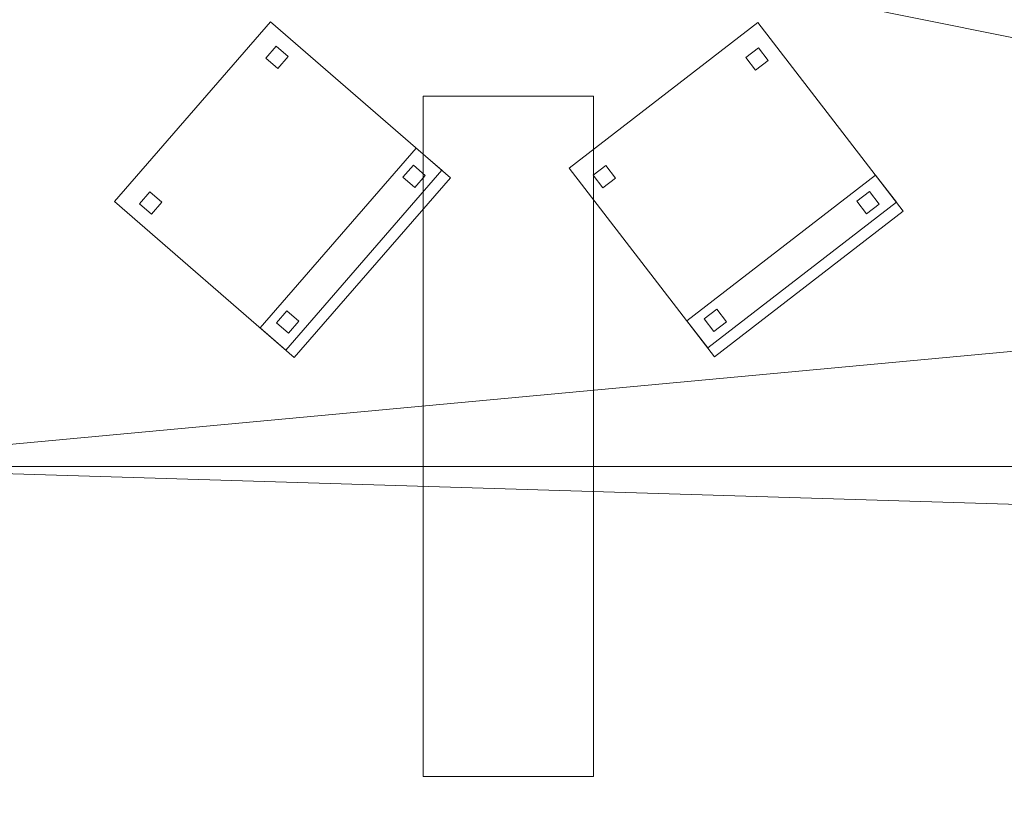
# Model space of a CAD drawing. Header units: millimetres. Extents: x -1675 to 29381, y -3645 to 22555.
# Tile 246 of 256: x 22603 to 24339, y 12649 to 14040. Entities that reach past the tile are written whole.
import ezdxf

# ---------------------------------------------------------------- set-up
doc = ezdxf.new("R2010")
doc.units = ezdxf.units.MM
doc.layers.add('A-GENM-____-OTLN', color=13, linetype='Continuous', lineweight=9)

msp = doc.modelspace()

# ---------------------------------------------------------------- meshes
at = {"layer": 'A-GENM-____-OTLN'}
mesh = msp.add_polyface(dxfattribs=at)
corners = [(20736, 17070, 2949), (20736, 16340, 2949), (19321, 16340, 2949), (20736, 17499.1, 2949), (20736, 17970, 2949), (19076.8, 16340, 2949), (26236, 16340, 2949), (22166, 16340, 2949), (22166, 18670.4, 2949), (26236, 16023.8, 2949), (22166, 16140, 2949), (26236, 16140, 2949), (22166, 14448.1, 2949), (26236, 16140, 2949), (21966, 15994.2, 2949), (20916, 16140, 2949), (21966, 16140, 2949), (22166, 16140, 2949), (22166, 15144.2, 2949), (21966, 14370.6, 2949), (21966, 15144.2, 2949), (22166, 15994.2, 2949), (20916, 17070, 2949), (21966, 17040, 2949), (22166, 17940, 2949), (22166, 16340, 2949), (22166, 17040, 2949), (21966, 17940, 2949), (20916, 17970, 2949), (26236, 13630, 2949), (26536, 16140, 2949), (19076.8, 16140, 2949)]
mesh.append_faces([[corners[k] for k in face] for face in [(13, 10, 17), (30, 11, 13), (17, 14, 16), (6, 16, 25), (16, 6, 30)]], dxfattribs={"vtx0": -1, "vtx1": -1})
mesh.append_faces([[corners[k] for k in face] for face in [(0, 1, 2), (2, 3, 0), (4, 2, 5), (2, 4, 3), (9, 10, 11), (10, 9, 12), (10, 13, 11), (14, 15, 16), (12, 18, 10), (19, 15, 20), (21, 17, 10), (15, 14, 20), (21, 10, 18), (18, 20, 14), (14, 21, 18), (22, 0, 3), (23, 16, 15), (24, 8, 7), (23, 15, 22), (3, 27, 22), (24, 7, 26), (27, 23, 22), (23, 27, 24), (23, 24, 26), (3, 4, 28), (29, 9, 30), (30, 9, 11), (17, 21, 14), (15, 2, 1), (1, 22, 15), (2, 15, 31), (22, 1, 0), (25, 23, 26), (23, 25, 16)]], dxfattribs={"vtx0": -1, "vtx1": -1, "vtx2": -1})
mesh.append_faces([[corners[k] for k in face] for face in [(6, 7, 8), (7, 25, 26)]], dxfattribs={"vtx1": -1, "vtx2": -1})
mesh = msp.add_polyface(dxfattribs=at)
corners = [(13956, 16490, 1), (14006, 16490, 1), (14006, 16140, 1), (13956, 18420, 1), (14006, 17990, 1), (13956, 17990, 1), (14076, 16140, 1), (14010, 16490, 1), (14076, 16490, 1), (16432, 16140, 1), (14153.1, 16340, 1), (16432, 16340, 1), (14076, 16340, 1), (16636, 16611.3, 1), (16636, 16340, 1), (16636, 16340, 1), (19076.8, 16340, 1), (19076.8, 16140, 1), (16456, 16340, 1), (16456, 18240, 1), (16456, 18240, 1), (16456, 18420, 1), (22166, 13252, 1), (21966, 14370.6, 1), (22166, 14448.1, 1), (26236, 13630, 1), (26236, 16023.8, 1), (26536, 16140, 1), (26536, 13252, 1), (21966, 15144.2, 1), (22166, 15144.2, 1), (26236, 16140, 1), (22166, 16140, 1), (22166, 15994.2, 1), (21966, 15994.2, 1), (26236, 16140, 1), (21966, 16140, 1), (20916, 16140, 1), (19321, 16340, 1), (20736, 16340, 1), (20916, 17070, 1), (20736, 17070, 1), (22166, 16340, 1), (21966, 17040, 1), (22166, 17040, 1), (26236, 16340, 1), (21966, 18270, 1), (22166, 17940, 1), (21966, 17940, 1), (20916, 18090, 1), (20916, 17970, 1), (20736, 17970, 1), (20916, 18270, 1)]
mesh.append_faces([[corners[k] for k in face] for face in [(24, 29, 30), (27, 31, 35), (32, 34, 36), (40, 39, 41), (42, 43, 44), (46, 47, 48)]], dxfattribs={"vtx0": -1})
mesh.append_faces([[corners[k] for k in face] for face in [(15, 9, 14), (9, 15, 17), (19, 13, 18), (20, 13, 19), (22, 23, 24), (28, 25, 27), (29, 24, 23), (43, 42, 36), (45, 36, 42), (36, 45, 27)]], dxfattribs={"vtx0": -1, "vtx1": -1})
mesh.append_faces([[corners[k] for k in face] for face in [(13, 9, 18), (21, 13, 20), (51, 52, 49)]], dxfattribs={"vtx0": -1, "vtx1": -1, "vtx2": -1})
mesh.append_faces([[corners[k] for k in face] for face in [(3, 4, 5), (2, 1, 7), (9, 13, 14), (9, 11, 18), (27, 26, 31), (37, 38, 39), (39, 40, 37), (38, 37, 17), (17, 16, 38)]], dxfattribs={"vtx0": -1, "vtx2": -1})
mesh.append_faces([[corners[k] for k in face] for face in [(12, 10, 6)]], dxfattribs={"vtx1": -1})
mesh.append_faces([[corners[k] for k in face] for face in [(0, 1, 2), (6, 2, 7), (9, 6, 10), (10, 11, 9), (15, 16, 17), (25, 26, 27)]], dxfattribs={"vtx1": -1, "vtx2": -1})
mesh.append_faces([[corners[k] for k in face] for face in [(7, 8, 6), (32, 33, 34), (49, 50, 51)]], dxfattribs={"vtx2": -1})
mesh = msp.add_polyface(dxfattribs=at)
corners = [(22166, 16340, 3200), (22166, 17040, 3200), (21966, 17040, 3200), (21966, 15994.2, 3200), (22166, 15994.2, 3200), (22166, 16140, 3200), (26236, 16140, 3200), (26236, 13630, 3200), (26536, 13630, 3200), (26536, 17110, 3200), (26236, 17110, 3200), (26236, 16340, 3200)]
mesh.append_faces([[corners[k] for k in face] for face in [(0, 5, 6, 11)]], dxfattribs={"vtx0": -1, "vtx2": -1})
mesh.append_faces([[corners[k] for k in face] for face in [(3, 4, 5, 0), (9, 10, 11, 6)]], dxfattribs={"vtx2": -1, "vtx3": -1})
mesh.append_faces([[corners[k] for k in face] for face in [(0, 1, 2, 3), (6, 7, 8, 9)]], dxfattribs={"vtx3": -1})
mesh = msp.add_polyface(dxfattribs=at)
corners = [(26536, 17110), (26536, 13630), (26236, 13630), (26236, 16140), (22166, 16140), (22166, 16014.2), (21966, 16014.2), (21966, 17020), (22166, 17020), (22166, 16340), (26236, 16340), (26236, 17110)]
mesh.append_faces([[corners[k] for k in face] for face in [(9, 10, 3, 4)]], dxfattribs={"vtx1": -1, "vtx3": -1})
mesh.append_faces([[corners[k] for k in face] for face in [(1, 2, 3, 0), (7, 8, 9, 6)]], dxfattribs={"vtx2": -1})
mesh.append_faces([[corners[k] for k in face] for face in [(10, 11, 0, 3), (4, 5, 6, 9)]], dxfattribs={"vtx2": -1, "vtx3": -1})
mesh = msp.add_polyface(dxfattribs=at)
corners = [(26236, 12080, 1), (26236, 10470, 1), (24966, 10470, 1), (22366, 10470, 1), (22166, 10470, 1), (22166, 11446.4, 1), (26236, 13128, 1), (22166, 13252, 1), (26236, 13252, 1), (26236, 13630, 1), (22166, 14448.1, 1), (26236, 16023.8, 1), (22166, 16140, 1), (26236, 16140, 1), (19076.8, 13252, 1), (19076.8, 10470, 1), (16689.5, 10470, 1), (19076.8, 16140, 1), (19076.8, 16140, 1), (22166, 11446.4, 1), (22166, 10470, 1), (21966, 11363.8, 1), (21966, 10470, 1), (21116, 10470, 1), (19916, 10470, 1), (19802.9, 10470, 1), (21966, 13252, 1), (22166, 13252, 1), (21966, 14370.6, 1), (22166, 14448.1, 1), (20916, 16140, 1), (26236, 16140, 1), (22166, 15144.2, 1), (21966, 15994.2, 1), (21966, 16140, 1), (22166, 16140, 1), (21966, 15144.2, 1), (22166, 15994.2, 1), (21966, 17040, 1), (22166, 16340, 1), (22166, 16340, 1), (22166, 17040, 1)]
mesh.append_faces([[corners[k] for k in face] for face in [(19, 4, 20)]], dxfattribs={"vtx0": -1})
mesh.append_faces([[corners[k] for k in face] for face in [(6, 7, 8), (9, 10, 11), (11, 12, 13), (27, 5, 19), (29, 7, 27), (32, 10, 29), (33, 30, 34), (31, 12, 35), (28, 30, 36)]], dxfattribs={"vtx0": -1, "vtx1": -1})
mesh.append_faces([[corners[k] for k in face] for face in [(2, 5, 0), (7, 6, 5), (10, 9, 7), (12, 11, 10), (4, 19, 5), (21, 25, 14), (5, 27, 7), (7, 29, 10), (30, 28, 14), (10, 32, 12), (30, 33, 36), (37, 12, 32)]], dxfattribs={"vtx0": -1, "vtx1": -1, "vtx2": -1})
mesh.append_faces([[corners[k] for k in face] for face in [(5, 6, 0), (5, 2, 3), (14, 15, 16), (21, 23, 24), (14, 26, 21), (14, 28, 26), (14, 18, 30), (12, 31, 13)]], dxfattribs={"vtx0": -1, "vtx2": -1})
mesh.append_faces([[corners[k] for k in face] for face in [(3, 4, 5), (9, 8, 7), (17, 18, 14), (24, 25, 21), (25, 15, 14), (37, 35, 12), (32, 36, 33), (33, 37, 32), (38, 34, 30)]], dxfattribs={"vtx1": -1, "vtx2": -1})
mesh.append_faces([[corners[k] for k in face] for face in [(0, 1, 2), (21, 22, 23), (39, 40, 41)]], dxfattribs={"vtx2": -1})
mesh = msp.add_polyface(dxfattribs=at)
corners = [(26536, 13252, -50), (19076.8, 16140, -50), (26536, 16140, -50)]
mesh.append_faces([[corners[k] for k in face] for face in [(1, 2, 0)]])
mesh = msp.add_polyface(dxfattribs=at)
corners = [(19076.8, 13252, -50), (19076.8, 16140, -50), (26536, 13252, -50)]
mesh.append_faces([[corners[k] for k in face] for face in [(0, 1, 2)]])
mesh = msp.add_polyface(dxfattribs=at)
corners = [(26536, 16140), (19076.8, 13252), (26536, 13252)]
mesh.append_faces([[corners[k] for k in face] for face in [(1, 2, 0)]])
mesh = msp.add_polyface(dxfattribs=at)
corners = [(19076.8, 16140), (19076.8, 13252), (26536, 16140)]
mesh.append_faces([[corners[k] for k in face] for face in [(0, 1, 2)]])
mesh = msp.add_polyface(dxfattribs=at)
corners = [(26536, 13252, 2950), (19076.8, 16140, 2950), (26536, 16140, 2950)]
mesh.append_faces([[corners[k] for k in face] for face in [(1, 2, 0)]])
mesh = msp.add_polyface(dxfattribs=at)
corners = [(19076.8, 13252, 2950), (19076.8, 16140, 2950), (26536, 13252, 2950)]
mesh.append_faces([[corners[k] for k in face] for face in [(0, 1, 2)]])
mesh = msp.add_polyface(dxfattribs=at)
corners = [(26536, 16140, 3000), (19076.8, 13252, 3000), (26536, 13252, 3000)]
mesh.append_faces([[corners[k] for k in face] for face in [(1, 2, 0)]])
mesh = msp.add_polyface(dxfattribs=at)
corners = [(19076.8, 16140, 3000), (19076.8, 13252, 3000), (26536, 16140, 3000)]
mesh.append_faces([[corners[k] for k in face] for face in [(0, 1, 2)]])
mesh = msp.add_polyface(dxfattribs=at)
corners = [(26236, 12080, 2949), (26236, 10470, 2949), (24966, 10470, 2949), (22366, 10470, 2949), (22166, 10470, 2949), (22166, 11446.4, 2949), (26236, 13128, 2949), (22166, 13252, 2949), (26236, 13252, 2949), (26236, 13630, 2949), (22166, 14448.1, 2949), (26236, 16023.8, 2949), (22166, 11446.4, 2949), (22166, 10470, 2949), (21966, 11363.8, 2949), (21966, 10470, 2949), (21116, 10470, 2949), (22166, 13252, 2949), (19076.8, 13252, 2949), (21966, 14370.6, 2949), (21966, 13252, 2949), (22166, 14448.1, 2949), (22166, 15144.2, 2949), (26536, 10170, 2949), (26536, 10130, 2949), (19076.8, 10130, 2949), (19076.8, 10170, 2949), (26536, 13252, 2949), (26536, 16140, 2949), (21966, 15144.2, 2949)]
mesh.append_faces([[corners[k] for k in face] for face in [(26, 23, 25), (23, 0, 27), (27, 9, 28)]], dxfattribs={"vtx0": -1, "vtx1": -1})
mesh.append_faces([[corners[k] for k in face] for face in [(0, 1, 2), (3, 4, 5), (5, 6, 0), (5, 2, 3), (2, 5, 0), (6, 7, 8), (7, 6, 5), (9, 10, 11), (9, 8, 7), (10, 9, 7), (12, 4, 13), (4, 12, 5), (14, 15, 16), (5, 17, 7), (17, 5, 12), (18, 19, 20), (7, 21, 10), (21, 7, 17), (22, 10, 21), (13, 14, 12), (0, 6, 27), (14, 13, 15), (0, 23, 1), (13, 26, 15), (2, 1, 23), (4, 26, 13), (3, 2, 23), (3, 26, 4), (26, 3, 23), (12, 20, 17), (20, 12, 14), (27, 6, 8), (17, 19, 21), (19, 17, 20), (9, 27, 8), (21, 29, 22), (29, 21, 19)]], dxfattribs={"vtx0": -1, "vtx1": -1, "vtx2": -1})
mesh.append_faces([[corners[k] for k in face] for face in [(23, 24, 25)]], dxfattribs={"vtx2": -1})
mesh = msp.add_polyface(dxfattribs=at)
corners = [(14006, 0, 1), (13776, 5670, 1), (14006, 10130, 1), (13776, 10169.3, 1), (14006, 10170, 1), (14006, 10470, 1), (13776, 10170, 1), (14076, 10130, 1), (14076, 0, 1), (14076, 10170, 1), (14012.8, 10470, 1), (14076, 10470, 1), (16432, 10170, 1), (14305.3, 10470, 1), (16432, 10470, 1), (19076.8, 10170, 1), (16689.5, 10470, 1), (19076.8, 10470, 1), (26536, 10170, 1), (26536, 10130, 1), (19076.8, 10130, 1), (19916, 10470, 1), (19802.9, 10470, 1), (22166, 10470, 1), (21966, 11363.8, 1), (22166, 11446.4, 1), (26236, 12080, 1), (26236, 13128, 1), (26536, 13252, 1), (21116, 10470, 1), (21966, 10470, 1), (26236, 10470, 1), (24966, 10470, 1), (22166, 10470, 1), (22366, 10470, 1), (21966, 13252, 1), (22166, 13252, 1), (26236, 13252, 1), (21966, 14370.6, 1), (26236, 13630, 1)]
mesh.append_faces([[corners[k] for k in face] for face in [(15, 18, 20), (21, 15, 22), (23, 24, 25), (29, 15, 21), (24, 23, 30), (18, 26, 28), (30, 15, 29), (26, 18, 31), (33, 15, 23), (34, 15, 33), (25, 35, 36), (35, 25, 24), (38, 36, 35), (39, 28, 37)]], dxfattribs={"vtx0": -1, "vtx1": -1})
mesh.append_faces([[corners[k] for k in face] for face in [(0, 1, 2), (2, 3, 4), (5, 4, 6), (2, 7, 0), (4, 9, 2), (9, 4, 10), (23, 15, 30), (15, 34, 18)]], dxfattribs={"vtx0": -1, "vtx1": -1, "vtx2": -1})
mesh.append_faces([[corners[k] for k in face] for face in [(4, 5, 10), (9, 11, 13), (12, 14, 16), (15, 17, 22), (28, 27, 37)]], dxfattribs={"vtx0": -1, "vtx2": -1})
mesh.append_faces([[corners[k] for k in face] for face in [(9, 7, 2), (10, 11, 9), (12, 9, 13), (13, 14, 12), (15, 12, 16), (16, 17, 15), (26, 27, 28), (32, 31, 18), (34, 32, 18)]], dxfattribs={"vtx1": -1, "vtx2": -1})
mesh.append_faces([[corners[k] for k in face] for face in [(7, 8, 0), (18, 19, 20)]], dxfattribs={"vtx2": -1})
mesh = msp.add_polyface(dxfattribs=at)
corners = [(23045, 14036.2, 417.5), (22769.8, 13719, 417.5), (22769.8, 13719, 472.5), (23045, 14036.2, 472.5)]
mesh.append_faces([[corners[k] for k in face] for face in [(3, 0, 1, 2)]])
mesh = msp.add_polyface(dxfattribs=at)
corners = [(23087, 13443.8, 417.5), (22769.8, 13719, 417.5), (23045, 14036.2, 417.5), (23362.2, 13761, 417.5)]
mesh.append_faces([[corners[k] for k in face] for face in [(2, 3, 0, 1)]])
mesh = msp.add_polyface(dxfattribs=at)
corners = [(23087, 13443.8, 472.5), (23362.2, 13761, 472.5), (23045, 14036.2, 472.5), (22769.8, 13719, 472.5)]
mesh.append_faces([[corners[k] for k in face] for face in [(2, 3, 0, 1)]])
mesh = msp.add_polyface(dxfattribs=at)
corners = [(23362.2, 13761, 417.5), (23045, 14036.2, 417.5), (23045, 14036.2, 472.5), (23362.2, 13761, 472.5)]
mesh.append_faces([[corners[k] for k in face] for face in [(2, 3, 0, 1)]])
mesh = msp.add_polyface(dxfattribs=at)
corners = [(23904, 14034.5, 417.5), (23571.5, 13778, 417.5), (23571.5, 13778, 472.5), (23904, 14034.5, 472.5)]
mesh.append_faces([[corners[k] for k in face] for face in [(0, 1, 2, 3)]])
mesh = msp.add_polyface(dxfattribs=at)
corners = [(23828, 13445.5, 417.5), (23571.5, 13778, 417.5), (23904, 14034.5, 417.5), (24160.5, 13702, 417.5)]
mesh.append_faces([[corners[k] for k in face] for face in [(2, 3, 0, 1)]])
mesh = msp.add_polyface(dxfattribs=at)
corners = [(23828, 13445.5, 472.5), (24160.5, 13702, 472.5), (23904, 14034.5, 472.5), (23571.5, 13778, 472.5)]
mesh.append_faces([[corners[k] for k in face] for face in [(2, 3, 0, 1)]])
mesh = msp.add_polyface(dxfattribs=at)
corners = [(24160.5, 13702, 417.5), (23904, 14034.5, 417.5), (23904, 14034.5, 472.5), (24160.5, 13702, 472.5)]
mesh.append_faces([[corners[k] for k in face] for face in [(2, 3, 0, 1)]])
mesh = msp.add_polyface(dxfattribs=at)
corners = [(23055.2, 13993, 50), (23036.8, 13971.9, 50), (23036.8, 13971.9, 440), (23055.2, 13993, 440)]
mesh.append_faces([[corners[k] for k in face] for face in [(3, 0, 1, 2)]])
mesh = msp.add_polyface(dxfattribs=at)
corners = [(23058, 13953.5, 50), (23036.8, 13971.9, 50), (23055.2, 13993, 50), (23076.3, 13974.7, 50)]
mesh.append_faces([[corners[k] for k in face] for face in [(3, 0, 1, 2)]])
mesh = msp.add_polyface(dxfattribs=at)
corners = [(23058, 13953.5, 440), (23076.3, 13974.7, 440), (23055.2, 13993, 440), (23036.8, 13971.9, 440)]
mesh.append_faces([[corners[k] for k in face] for face in [(1, 2, 3, 0)]])
mesh = msp.add_polyface(dxfattribs=at)
corners = [(23076.3, 13974.7, 50), (23055.2, 13993, 50), (23055.2, 13993, 440), (23076.3, 13974.7, 440)]
mesh.append_faces([[corners[k] for k in face] for face in [(1, 2, 3, 0)]])
mesh = msp.add_polyface(dxfattribs=at)
corners = [(23905.4, 13990.2, 50), (23883.2, 13973.1, 50), (23883.2, 13973.1, 440), (23905.4, 13990.2, 440)]
mesh.append_faces([[corners[k] for k in face] for face in [(3, 0, 1, 2)]])
mesh = msp.add_polyface(dxfattribs=at)
corners = [(23900.3, 13950.9, 50), (23883.2, 13973.1, 50), (23905.4, 13990.2, 50), (23922.5, 13968, 50)]
mesh.append_faces([[corners[k] for k in face] for face in [(2, 3, 0, 1)]])
mesh = msp.add_polyface(dxfattribs=at)
corners = [(23900.3, 13950.9, 440), (23922.5, 13968, 440), (23905.4, 13990.2, 440), (23883.2, 13973.1, 440)]
mesh.append_faces([[corners[k] for k in face] for face in [(2, 3, 0, 1)]])
mesh = msp.add_polyface(dxfattribs=at)
corners = [(23922.5, 13968, 50), (23905.4, 13990.2, 50), (23905.4, 13990.2, 440), (23922.5, 13968, 440)]
mesh.append_faces([[corners[k] for k in face] for face in [(2, 3, 0, 1)]])
mesh = msp.add_polyface(dxfattribs=at)
corners = [(23058, 13953.5, 50), (23076.3, 13974.7, 50), (23076.3, 13974.7, 440), (23058, 13953.5, 440)]
mesh.append_faces([[corners[k] for k in face] for face in [(1, 2, 3, 0)]])
mesh = msp.add_polyface(dxfattribs=at)
corners = [(23883.2, 13973.1, 50), (23900.3, 13950.9, 50), (23900.3, 13950.9, 440), (23883.2, 13973.1, 440)]
mesh.append_faces([[corners[k] for k in face] for face in [(3, 0, 1, 2)]])
mesh = msp.add_polyface(dxfattribs=at)
corners = [(23036.8, 13971.9, 50), (23058, 13953.5, 50), (23058, 13953.5, 440), (23036.8, 13971.9, 440)]
mesh.append_faces([[corners[k] for k in face] for face in [(3, 0, 1, 2)]])
mesh = msp.add_polyface(dxfattribs=at)
corners = [(23900.3, 13950.9, 50), (23922.5, 13968, 50), (23922.5, 13968, 440), (23900.3, 13950.9, 440)]
mesh.append_faces([[corners[k] for k in face] for face in [(1, 2, 3, 0)]])
mesh = msp.add_polyface(dxfattribs=at)
corners = [(23314.4, 13905, 2910), (23314.4, 12705, 2910), (23314.4, 12705, 2950), (23314.4, 13905, 2950)]
mesh.append_faces([[corners[k] for k in face] for face in [(0, 1, 2, 3)]])
mesh = msp.add_polyface(dxfattribs=at)
corners = [(23614.4, 13905, 2910), (23314.4, 13905, 2910), (23314.4, 13905, 2950), (23614.4, 13905, 2950)]
mesh.append_faces([[corners[k] for k in face] for face in [(0, 1, 2, 3)]])
mesh = msp.add_polyface(dxfattribs=at)
corners = [(23614.4, 12705, 2950), (23614.4, 13905, 2950), (23314.4, 13905, 2950), (23314.4, 12705, 2950)]
mesh.append_faces([[corners[k] for k in face] for face in [(1, 2, 3, 0)]])
mesh = msp.add_polyface(dxfattribs=at)
corners = [(23614.4, 12705, 2910), (23314.4, 12705, 2910), (23314.4, 13905, 2910), (23614.4, 13905, 2910)]
mesh.append_faces([[corners[k] for k in face] for face in [(2, 3, 0, 1)]])
mesh = msp.add_polyface(dxfattribs=at)
corners = [(23614.4, 12705, 2910), (23614.4, 13905, 2910), (23614.4, 13905, 2950), (23614.4, 12705, 2950)]
mesh.append_faces([[corners[k] for k in face] for face in [(2, 3, 0, 1)]])
mesh = msp.add_polyface(dxfattribs=at)
corners = [(23301.8, 13813.4, 460), (23026.6, 13496.2, 460), (23026.6, 13496.2, 860), (23301.8, 13813.4, 860)]
mesh.append_faces([[corners[k] for k in face] for face in [(3, 0, 1, 2)]])
mesh = msp.add_polyface(dxfattribs=at)
corners = [(23071.9, 13456.9, 460), (23026.6, 13496.2, 460), (23301.8, 13813.4, 460), (23347.1, 13774.1, 460)]
mesh.append_faces([[corners[k] for k in face] for face in [(1, 2, 3, 0)]])
mesh = msp.add_polyface(dxfattribs=at)
corners = [(23071.9, 13456.9, 860), (23347.1, 13774.1, 860), (23301.8, 13813.4, 860), (23026.6, 13496.2, 860)]
mesh.append_faces([[corners[k] for k in face] for face in [(3, 0, 1, 2)]])
mesh = msp.add_polyface(dxfattribs=at)
corners = [(23347.1, 13774.1, 460), (23301.8, 13813.4, 460), (23301.8, 13813.4, 860), (23347.1, 13774.1, 860)]
mesh.append_faces([[corners[k] for k in face] for face in [(1, 2, 3, 0)]])
mesh = msp.add_polyface(dxfattribs=at)
corners = [(23296.9, 13783.3, 50), (23278.5, 13762.1, 50), (23278.5, 13762.1, 440), (23296.9, 13783.3, 440)]
mesh.append_faces([[corners[k] for k in face] for face in [(3, 0, 1, 2)]])
mesh = msp.add_polyface(dxfattribs=at)
corners = [(23299.7, 13743.8, 50), (23278.5, 13762.1, 50), (23296.9, 13783.3, 50), (23318, 13764.9, 50)]
mesh.append_faces([[corners[k] for k in face] for face in [(2, 3, 0, 1)]])
mesh = msp.add_polyface(dxfattribs=at)
corners = [(23299.7, 13743.8, 440), (23318, 13764.9, 440), (23296.9, 13783.3, 440), (23278.5, 13762.1, 440)]
mesh.append_faces([[corners[k] for k in face] for face in [(2, 3, 0, 1)]])
mesh = msp.add_polyface(dxfattribs=at)
corners = [(23318, 13764.9, 50), (23296.9, 13783.3, 50), (23296.9, 13783.3, 440), (23318, 13764.9, 440)]
mesh.append_faces([[corners[k] for k in face] for face in [(2, 3, 0, 1)]])
mesh = msp.add_polyface(dxfattribs=at)
corners = [(23636.2, 13782.5, 50), (23614, 13765.4, 50), (23614, 13765.4, 440), (23636.2, 13782.5, 440)]
mesh.append_faces([[corners[k] for k in face] for face in [(0, 1, 2, 3)]])
mesh = msp.add_polyface(dxfattribs=at)
corners = [(23631.1, 13743.2, 50), (23614, 13765.4, 50), (23636.2, 13782.5, 50), (23653.3, 13760.3, 50)]
mesh.append_faces([[corners[k] for k in face] for face in [(1, 2, 3, 0)]])
mesh = msp.add_polyface(dxfattribs=at)
corners = [(23631.1, 13743.2, 440), (23653.3, 13760.3, 440), (23636.2, 13782.5, 440), (23614, 13765.4, 440)]
mesh.append_faces([[corners[k] for k in face] for face in [(3, 0, 1, 2)]])
mesh = msp.add_polyface(dxfattribs=at)
corners = [(23653.3, 13760.3, 50), (23636.2, 13782.5, 50), (23636.2, 13782.5, 440), (23653.3, 13760.3, 440)]
mesh.append_faces([[corners[k] for k in face] for face in [(1, 2, 3, 0)]])
mesh = msp.add_polyface(dxfattribs=at)
corners = [(23071.9, 13456.9, 460), (23347.1, 13774.1, 460), (23347.1, 13774.1, 860), (23071.9, 13456.9, 860)]
mesh.append_faces([[corners[k] for k in face] for face in [(2, 3, 0, 1)]])
mesh = msp.add_polyface(dxfattribs=at)
corners = [(23299.7, 13743.8, 50), (23318, 13764.9, 50), (23318, 13764.9, 440), (23299.7, 13743.8, 440)]
mesh.append_faces([[corners[k] for k in face] for face in [(2, 3, 0, 1)]])
mesh = msp.add_polyface(dxfattribs=at)
corners = [(23571.5, 13778, 417.5), (23828, 13445.5, 417.5), (23828, 13445.5, 472.5), (23571.5, 13778, 472.5)]
mesh.append_faces([[corners[k] for k in face] for face in [(0, 1, 2, 3)]])
mesh = msp.add_polyface(dxfattribs=at)
corners = [(23614, 13765.4, 50), (23631.1, 13743.2, 50), (23631.1, 13743.2, 440), (23614, 13765.4, 440)]
mesh.append_faces([[corners[k] for k in face] for face in [(0, 1, 2, 3)]])
mesh = msp.add_polyface(dxfattribs=at)
corners = [(24111.7, 13765.3, 460), (23779.1, 13508.8, 460), (23779.1, 13508.8, 860), (24111.7, 13765.3, 860)]
mesh.append_faces([[corners[k] for k in face] for face in [(3, 0, 1, 2)]])
mesh = msp.add_polyface(dxfattribs=at)
corners = [(23815.8, 13461.3, 460), (23779.1, 13508.8, 460), (24111.7, 13765.3, 460), (24148.3, 13717.8, 460)]
mesh.append_faces([[corners[k] for k in face] for face in [(2, 3, 0, 1)]])
mesh = msp.add_polyface(dxfattribs=at)
corners = [(23815.8, 13461.3, 860), (24148.3, 13717.8, 860), (24111.7, 13765.3, 860), (23779.1, 13508.8, 860)]
mesh.append_faces([[corners[k] for k in face] for face in [(2, 3, 0, 1)]])
mesh = msp.add_polyface(dxfattribs=at)
corners = [(24148.3, 13717.8, 460), (24111.7, 13765.3, 460), (24111.7, 13765.3, 860), (24148.3, 13717.8, 860)]
mesh.append_faces([[corners[k] for k in face] for face in [(1, 2, 3, 0)]])
mesh = msp.add_polyface(dxfattribs=at)
corners = [(23087, 13443.8, 417.5), (23362.2, 13761, 417.5), (23362.2, 13761, 472.5), (23087, 13443.8, 472.5)]
mesh.append_faces([[corners[k] for k in face] for face in [(2, 3, 0, 1)]])
mesh = msp.add_polyface(dxfattribs=at)
corners = [(23278.5, 13762.1, 50), (23299.7, 13743.8, 50), (23299.7, 13743.8, 440), (23278.5, 13762.1, 440)]
mesh.append_faces([[corners[k] for k in face] for face in [(0, 1, 2, 3)]])
mesh = msp.add_polyface(dxfattribs=at)
corners = [(23631.1, 13743.2, 50), (23653.3, 13760.3, 50), (23653.3, 13760.3, 440), (23631.1, 13743.2, 440)]
mesh.append_faces([[corners[k] for k in face] for face in [(1, 2, 3, 0)]])
mesh = msp.add_polyface(dxfattribs=at)
corners = [(22832.3, 13736.2, 50), (22814, 13715.1, 50), (22814, 13715.1, 440), (22832.3, 13736.2, 440)]
mesh.append_faces([[corners[k] for k in face] for face in [(3, 0, 1, 2)]])
mesh = msp.add_polyface(dxfattribs=at)
corners = [(22835.1, 13696.7, 50), (22814, 13715.1, 50), (22832.3, 13736.2, 50), (22853.5, 13717.9, 50)]
mesh.append_faces([[corners[k] for k in face] for face in [(3, 0, 1, 2)]])
mesh = msp.add_polyface(dxfattribs=at)
corners = [(22835.1, 13696.7, 440), (22853.5, 13717.9, 440), (22832.3, 13736.2, 440), (22814, 13715.1, 440)]
mesh.append_faces([[corners[k] for k in face] for face in [(1, 2, 3, 0)]])
mesh = msp.add_polyface(dxfattribs=at)
corners = [(22853.5, 13717.9, 50), (22832.3, 13736.2, 50), (22832.3, 13736.2, 440), (22853.5, 13717.9, 440)]
mesh.append_faces([[corners[k] for k in face] for face in [(2, 3, 0, 1)]])
mesh = msp.add_polyface(dxfattribs=at)
corners = [(24100.9, 13736.8, 50), (24078.7, 13719.7, 50), (24078.7, 13719.7, 440), (24100.9, 13736.8, 440)]
mesh.append_faces([[corners[k] for k in face] for face in [(3, 0, 1, 2)]])
mesh = msp.add_polyface(dxfattribs=at)
corners = [(24095.8, 13697.5, 50), (24078.7, 13719.7, 50), (24100.9, 13736.8, 50), (24118, 13714.6, 50)]
mesh.append_faces([[corners[k] for k in face] for face in [(2, 3, 0, 1)]])
mesh = msp.add_polyface(dxfattribs=at)
corners = [(24095.8, 13697.5, 440), (24118, 13714.6, 440), (24100.9, 13736.8, 440), (24078.7, 13719.7, 440)]
mesh.append_faces([[corners[k] for k in face] for face in [(2, 3, 0, 1)]])
mesh = msp.add_polyface(dxfattribs=at)
corners = [(24118, 13714.6, 50), (24100.9, 13736.8, 50), (24100.9, 13736.8, 440), (24118, 13714.6, 440)]
mesh.append_faces([[corners[k] for k in face] for face in [(2, 3, 0, 1)]])
mesh = msp.add_polyface(dxfattribs=at)
corners = [(22769.8, 13719, 417.5), (23087, 13443.8, 417.5), (23087, 13443.8, 472.5), (22769.8, 13719, 472.5)]
mesh.append_faces([[corners[k] for k in face] for face in [(0, 1, 2, 3)]])
mesh = msp.add_polyface(dxfattribs=at)
corners = [(22814, 13715.1, 50), (22835.1, 13696.7, 50), (22835.1, 13696.7, 440), (22814, 13715.1, 440)]
mesh.append_faces([[corners[k] for k in face] for face in [(3, 0, 1, 2)]])
mesh = msp.add_polyface(dxfattribs=at)
corners = [(22835.1, 13696.7, 50), (22853.5, 13717.9, 50), (22853.5, 13717.9, 440), (22835.1, 13696.7, 440)]
mesh.append_faces([[corners[k] for k in face] for face in [(1, 2, 3, 0)]])
mesh = msp.add_polyface(dxfattribs=at)
corners = [(23815.8, 13461.3, 460), (24148.3, 13717.8, 460), (24148.3, 13717.8, 860), (23815.8, 13461.3, 860)]
mesh.append_faces([[corners[k] for k in face] for face in [(1, 2, 3, 0)]])
mesh = msp.add_polyface(dxfattribs=at)
corners = [(24078.7, 13719.7, 50), (24095.8, 13697.5, 50), (24095.8, 13697.5, 440), (24078.7, 13719.7, 440)]
mesh.append_faces([[corners[k] for k in face] for face in [(0, 1, 2, 3)]])
mesh = msp.add_polyface(dxfattribs=at)
corners = [(24095.8, 13697.5, 50), (24118, 13714.6, 50), (24118, 13714.6, 440), (24095.8, 13697.5, 440)]
mesh.append_faces([[corners[k] for k in face] for face in [(2, 3, 0, 1)]])
mesh = msp.add_polyface(dxfattribs=at)
corners = [(23828, 13445.5, 417.5), (24160.5, 13702, 417.5), (24160.5, 13702, 472.5), (23828, 13445.5, 472.5)]
mesh.append_faces([[corners[k] for k in face] for face in [(2, 3, 0, 1)]])
mesh = msp.add_polyface(dxfattribs=at)
corners = [(23074, 13526.5, 50), (23055.7, 13505.3, 50), (23055.7, 13505.3, 440), (23074, 13526.5, 440)]
mesh.append_faces([[corners[k] for k in face] for face in [(3, 0, 1, 2)]])
mesh = msp.add_polyface(dxfattribs=at)
corners = [(23076.8, 13487, 50), (23055.7, 13505.3, 50), (23074, 13526.5, 50), (23095.2, 13508.1, 50)]
mesh.append_faces([[corners[k] for k in face] for face in [(3, 0, 1, 2)]])
mesh = msp.add_polyface(dxfattribs=at)
corners = [(23076.8, 13487, 440), (23095.2, 13508.1, 440), (23074, 13526.5, 440), (23055.7, 13505.3, 440)]
mesh.append_faces([[corners[k] for k in face] for face in [(1, 2, 3, 0)]])
mesh = msp.add_polyface(dxfattribs=at)
corners = [(23095.2, 13508.1, 50), (23074, 13526.5, 50), (23074, 13526.5, 440), (23095.2, 13508.1, 440)]
mesh.append_faces([[corners[k] for k in face] for face in [(2, 3, 0, 1)]])
mesh = msp.add_polyface(dxfattribs=at)
corners = [(23831.7, 13529.1, 50), (23809.5, 13512, 50), (23809.5, 13512, 440), (23831.7, 13529.1, 440)]
mesh.append_faces([[corners[k] for k in face] for face in [(0, 1, 2, 3)]])
mesh = msp.add_polyface(dxfattribs=at)
corners = [(23826.6, 13489.8, 50), (23809.5, 13512, 50), (23831.7, 13529.1, 50), (23848.8, 13506.9, 50)]
mesh.append_faces([[corners[k] for k in face] for face in [(1, 2, 3, 0)]])
mesh = msp.add_polyface(dxfattribs=at)
corners = [(23826.6, 13489.8, 440), (23848.8, 13506.9, 440), (23831.7, 13529.1, 440), (23809.5, 13512, 440)]
mesh.append_faces([[corners[k] for k in face] for face in [(3, 0, 1, 2)]])
mesh = msp.add_polyface(dxfattribs=at)
corners = [(23848.8, 13506.9, 50), (23831.7, 13529.1, 50), (23831.7, 13529.1, 440), (23848.8, 13506.9, 440)]
mesh.append_faces([[corners[k] for k in face] for face in [(2, 3, 0, 1)]])
mesh = msp.add_polyface(dxfattribs=at)
corners = [(23055.7, 13505.3, 50), (23076.8, 13487, 50), (23076.8, 13487, 440), (23055.7, 13505.3, 440)]
mesh.append_faces([[corners[k] for k in face] for face in [(3, 0, 1, 2)]])
mesh = msp.add_polyface(dxfattribs=at)
corners = [(23076.8, 13487, 50), (23095.2, 13508.1, 50), (23095.2, 13508.1, 440), (23076.8, 13487, 440)]
mesh.append_faces([[corners[k] for k in face] for face in [(2, 3, 0, 1)]])
mesh = msp.add_polyface(dxfattribs=at)
corners = [(23779.1, 13508.8, 460), (23815.8, 13461.3, 460), (23815.8, 13461.3, 860), (23779.1, 13508.8, 860)]
mesh.append_faces([[corners[k] for k in face] for face in [(0, 1, 2, 3)]])
mesh = msp.add_polyface(dxfattribs=at)
corners = [(23809.5, 13512, 50), (23826.6, 13489.8, 50), (23826.6, 13489.8, 440), (23809.5, 13512, 440)]
mesh.append_faces([[corners[k] for k in face] for face in [(0, 1, 2, 3)]])
mesh = msp.add_polyface(dxfattribs=at)
corners = [(23826.6, 13489.8, 50), (23848.8, 13506.9, 50), (23848.8, 13506.9, 440), (23826.6, 13489.8, 440)]
mesh.append_faces([[corners[k] for k in face] for face in [(1, 2, 3, 0)]])
mesh = msp.add_polyface(dxfattribs=at)
corners = [(23026.6, 13496.2, 460), (23071.9, 13456.9, 460), (23071.9, 13456.9, 860), (23026.6, 13496.2, 860)]
mesh.append_faces([[corners[k] for k in face] for face in [(0, 1, 2, 3)]])
mesh = msp.add_polyface(dxfattribs=at)
corners = [(26536, 10170, -50), (19076.8, 13252, -50), (26536, 13252, -50)]
mesh.append_faces([[corners[k] for k in face] for face in [(1, 2, 0)]])
mesh = msp.add_polyface(dxfattribs=at)
corners = [(19076.8, 10170, -50), (19076.8, 13252, -50), (26536, 10170, -50)]
mesh.append_faces([[corners[k] for k in face] for face in [(0, 1, 2)]])
mesh = msp.add_polyface(dxfattribs=at)
corners = [(26536, 13252), (19076.8, 10170), (26536, 10170)]
mesh.append_faces([[corners[k] for k in face] for face in [(1, 2, 0)]])
mesh = msp.add_polyface(dxfattribs=at)
corners = [(19076.8, 13252), (19076.8, 10170), (26536, 13252)]
mesh.append_faces([[corners[k] for k in face] for face in [(0, 1, 2)]])
mesh = msp.add_polyface(dxfattribs=at)
corners = [(19076.8, 13252), (26536, 13252, -50), (19076.8, 13252, -50)]
mesh.append_faces([[corners[k] for k in face] for face in [(0, 1, 2)]])
mesh = msp.add_polyface(dxfattribs=at)
corners = [(26536, 13252), (26536, 13252, -50), (19076.8, 13252)]
mesh.append_faces([[corners[k] for k in face] for face in [(0, 1, 2)]])
mesh = msp.add_polyface(dxfattribs=at)
corners = [(26536, 13252), (19076.8, 13252, -50), (26536, 13252, -50)]
mesh.append_faces([[corners[k] for k in face] for face in [(0, 1, 2)]])
mesh = msp.add_polyface(dxfattribs=at)
corners = [(19076.8, 13252), (19076.8, 13252, -50), (26536, 13252)]
mesh.append_faces([[corners[k] for k in face] for face in [(0, 1, 2)]])
mesh = msp.add_polyface(dxfattribs=at)
corners = [(26536, 10170, 2950), (19076.8, 13252, 2950), (26536, 13252, 2950)]
mesh.append_faces([[corners[k] for k in face] for face in [(1, 2, 0)]])
mesh = msp.add_polyface(dxfattribs=at)
corners = [(19076.8, 10170, 2950), (19076.8, 13252, 2950), (26536, 10170, 2950)]
mesh.append_faces([[corners[k] for k in face] for face in [(0, 1, 2)]])
mesh = msp.add_polyface(dxfattribs=at)
corners = [(26536, 13252, 3000), (19076.8, 10170, 3000), (26536, 10170, 3000)]
mesh.append_faces([[corners[k] for k in face] for face in [(1, 2, 0)]])
mesh = msp.add_polyface(dxfattribs=at)
corners = [(19076.8, 13252, 3000), (19076.8, 10170, 3000), (26536, 13252, 3000)]
mesh.append_faces([[corners[k] for k in face] for face in [(0, 1, 2)]])
mesh = msp.add_polyface(dxfattribs=at)
corners = [(19076.8, 13252, 3000), (26536, 13252, 2950), (19076.8, 13252, 2950)]
mesh.append_faces([[corners[k] for k in face] for face in [(0, 1, 2)]])
mesh = msp.add_polyface(dxfattribs=at)
corners = [(26536, 13252, 3000), (26536, 13252, 2950), (19076.8, 13252, 3000)]
mesh.append_faces([[corners[k] for k in face] for face in [(0, 1, 2)]])
mesh = msp.add_polyface(dxfattribs=at)
corners = [(26536, 13252, 3000), (19076.8, 13252, 2950), (26536, 13252, 2950)]
mesh.append_faces([[corners[k] for k in face] for face in [(0, 1, 2)]])
mesh = msp.add_polyface(dxfattribs=at)
corners = [(19076.8, 13252, 3000), (19076.8, 13252, 2950), (26536, 13252, 3000)]
mesh.append_faces([[corners[k] for k in face] for face in [(0, 1, 2)]])
mesh = msp.add_polyface(dxfattribs=at)
corners = [(23314.4, 12705, 2910), (23614.4, 12705, 2910), (23614.4, 12705, 2950), (23314.4, 12705, 2950)]
mesh.append_faces([[corners[k] for k in face] for face in [(2, 3, 0, 1)]])

doc.saveas('drawing.dxf')
